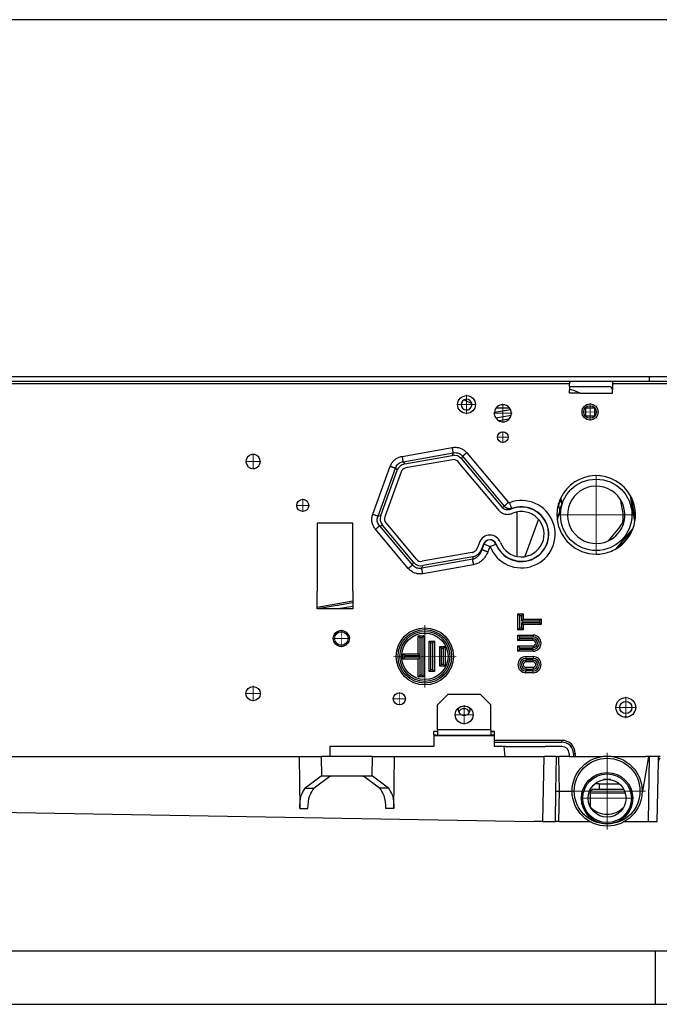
# Model space of a CAD drawing. Header units: inches. Extents: x -7205 to -1528, y -2875 to 5222.
# Tile 60 of 104: x -6176 to -5997, y 2924 to 3200. Entities that reach past the tile are written whole.
import ezdxf

# ---------------------------------------------------------------- set-up
doc = ezdxf.new("R2010")
doc.units = ezdxf.units.IN
doc.linetypes.add('DOT_CENTER', pattern=[14, 12, -1, 0, -1])
doc.layers.add('1', color=7, linetype='Continuous')

msp = doc.modelspace()

# ---------------------------------------------------------------- linework, layer by layer
at = {"color": 7, "linetype": 'Continuous'}
for p, q in [((-6132.68, 3199.58), (-6223.81, 3199.58)), ((-6051.79, 3199.58), (-6132.68, 3199.58)), ((-5932.13, 3199.58), (-6051.79, 3199.58)), ((-6132.68, 3099.58), (-6223.81, 3099.58)), ((-6132.68, 3099.58), (-6223.81, 3099.58)), ((-6051.79, 3099.58), (-6132.68, 3099.58)), ((-6051.79, 3099.58), (-6132.68, 3099.58)), ((-5999.8, 3099.58), (-6051.79, 3099.58)), ((-5999.8, 3099.58), (-6051.79, 3099.58)), ((-5992.4, 3099.58), (-5999.8, 3099.58)), ((-5999.8, 3098.38), (-5999.8, 3099.58)), ((-5992.4, 3099.58), (-5999.8, 3099.58)), ((-6232.15, 3098.38), (-6022.18, 3098.38)), ((-6022.18, 3098.38), (-6010.18, 3098.38)), ((-6022.18, 3098.38), (-6022.18, 3097.58)), ((-6022.18, 3096.88), (-6022.18, 3097.58)), ((-6022.18, 3096.88), (-6011.18, 3096.88)), ((-6022.18, 3096.88), (-6011.18, 3096.88)), ((-6022.18, 3096.88), (-6022.18, 3095.9)), ((-6022.18, 3096.88), (-6011.18, 3096.88)), ((-6022.18, 3096.88), (-6022.18, 3095.9)), ((-6010.18, 3098.38), (-6010.18, 3097.58)), ((-6010.18, 3098.38), (-5999.8, 3098.38)), ((-6010.18, 3097.58), (-6010.18, 3095.97)), ((-5999.8, 3098.38), (-5992.4, 3098.38)), ((-6021.73, 3095.9), (-6022.18, 3095.9)), ((-6022.18, 3095.01), (-6022.18, 3095.9)), ((-6019.19, 3095.01), (-6022.18, 3095.01)), ((-6019.19, 3095.01), (-6020.96, 3095.75)), ((-6019.19, 3095.01), (-6010.18, 3095.01)), ((-6019.19, 3095.01), (-6010.18, 3095.01)), ((-6010.18, 3095.97), (-6010.19, 3096.05)), ((-6010.18, 3095.97), (-6010.19, 3096.05)), ((-6010.18, 3095.97), (-6010.19, 3096.05)), ((-6010.18, 3095.01), (-6010.18, 3095.97)), ((-6010.18, 3095.01), (-6010.18, 3095.97)), ((-6051.54, 3093.07), (-6049.56, 3092.1)), ((-6051.54, 3093.07), (-6049.56, 3092.1)), ((-6051.54, 3093.07), (-6049.56, 3092.1)), ((-6042.73, 3090.88), (-6038.99, 3090.88)), ((-6042.73, 3090.88), (-6038.99, 3090.88)), ((-6042.73, 3090.88), (-6038.99, 3090.88)), ((-6017.64, 3090.93), (-6015.24, 3090.93)), ((-6017.64, 3088.53), (-6017.64, 3090.93)), ((-6015.24, 3090.93), (-6015.24, 3088.53)), ((-6043.24, 3089.66), (-6038.72, 3090.46)), ((-6043.24, 3089.66), (-6038.72, 3090.46)), ((-6043.24, 3089.66), (-6038.72, 3090.46)), ((-6042.86, 3088.05), (-6038.53, 3088.81)), ((-6042.86, 3088.05), (-6038.53, 3088.81)), ((-6015.24, 3088.53), (-6017.64, 3088.53)), ((-6039.16, 3087.69), (-6041.88, 3087.21)), ((-6068.33, 3075.19), (-6055.01, 3077.54)), ((-6054.95, 3076.36), (-6068.03, 3074.05)), ((-6041.84, 3062.09), (-6053.33, 3075.77)), ((-6052.43, 3076.6), (-6040.97, 3062.94)), ((-6075.06, 3060.72), (-6070.43, 3073.43)), ((-6069.36, 3072.94), (-6073.93, 3060.4)), ((-6003.86, 3059.2), (-6005.1, 3066.25)), ((-6024.9, 3062.2), (-6025.24, 3064.14)), ((-6024.9, 3062.2), (-6025.24, 3064.14)), ((-6024.46, 3063.75), (-6024.9, 3062.2)), ((-6024.65, 3065.65), (-6024.46, 3063.75)), ((-6007.98, 3065.28), (-6007.19, 3060.82)), ((-6003.93, 3060.53), (-6004.85, 3065.77)), ((-6003.93, 3060.53), (-6004.85, 3065.77)), ((-6003.93, 3060.53), (-6004.85, 3065.77)), ((-6036.9, 3061.72), (-6036.9, 3049.29)), ((-6024.9, 3062.2), (-6025.64, 3059.58)), ((-6092.9, 3058.58), (-6092.9, 3039.58)), ((-6082.9, 3058.58), (-6092.9, 3058.58)), ((-6092.9, 3058.58), (-6092.9, 3039.58)), ((-6082.9, 3058.58), (-6092.9, 3058.58)), ((-6082.9, 3039.58), (-6082.9, 3058.58)), ((-6082.9, 3039.58), (-6082.9, 3058.58)), ((-6065.89, 3047.65), (-6074.58, 3058.01)), ((-6073.63, 3058.69), (-6065.09, 3048.51)), ((-6030.9, 3059.7), (-6034.7, 3049.24)), ((-6008.06, 3057.56), (-6011.36, 3053.62)), ((-6009.06, 3051.49), (-6004.45, 3056.98)), ((-6047.41, 3053.22), (-6047.93, 3051.81)), ((-6046.3, 3052.72), (-6046.75, 3051.48)), ((-6049.5, 3050.38), (-6063.46, 3047.92)), ((-6049.27, 3049.18), (-6063.31, 3046.71)), ((-6092.9, 3034.58), (-6092.9, 3039.58)), ((-6082.9, 3039.58), (-6082.9, 3034.58)), ((-6082.9, 3036.72), (-6092.9, 3034.95)), ((-6082.9, 3036.72), (-6092.9, 3034.95)), ((-6082.9, 3036.31), (-6092.72, 3034.58)), ((-6082.9, 3034.58), (-6092.9, 3034.58)), ((-6082.9, 3035.29), (-6086.96, 3034.58)), ((-6082.9, 3035.29), (-6086.96, 3034.58)), ((-6036.64, 3028.74), (-6036.64, 3033.24)), ((-6036.64, 3033.24), (-6035.14, 3033.24)), ((-6035.14, 3033.24), (-6035.14, 3031.74)), ((-6035.14, 3031.74), (-6030.14, 3031.74)), ((-6030.14, 3030.24), (-6035.14, 3030.24)), ((-6035.14, 3030.24), (-6035.14, 3028.74)), ((-6030.14, 3031.74), (-6030.14, 3030.24)), ((-6035.14, 3028.74), (-6036.64, 3028.74)), ((-6036.64, 3025.74), (-6036.64, 3027.24)), ((-6036.64, 3027.24), (-6032.39, 3027.24)), ((-6064.53, 3027.06), (-6063.03, 3027.06)), ((-6064.53, 3022.06), (-6064.53, 3027.06)), ((-6063.03, 3027.06), (-6063.03, 3015.56)), ((-6061.53, 3025.56), (-6060.03, 3025.56)), ((-6061.53, 3017.06), (-6061.53, 3025.56)), ((-6060.03, 3025.56), (-6060.03, 3017.06)), ((-6032.39, 3025.74), (-6036.64, 3025.74)), ((-6068.85, 3020.56), (-6068.85, 3022.06)), ((-6068.85, 3022.06), (-6064.53, 3022.06)), ((-6058.53, 3024.06), (-6057.03, 3024.06)), ((-6058.53, 3018.56), (-6058.53, 3024.06)), ((-6057.03, 3024.06), (-6057.03, 3018.56)), ((-6036.64, 3024.24), (-6032.39, 3024.24)), ((-6036.64, 3022.74), (-6036.64, 3024.24)), ((-6032.39, 3022.74), (-6036.64, 3022.74)), ((-6064.53, 3020.56), (-6068.85, 3020.56)), ((-6064.53, 3015.56), (-6064.53, 3020.56)), ((-6034.39, 3021.24), (-6032.39, 3021.24)), ((-6032.39, 3019.74), (-6034.39, 3019.74)), ((-6060.03, 3017.06), (-6061.53, 3017.06)), ((-6057.03, 3018.56), (-6058.53, 3018.56)), ((-6034.39, 3018.24), (-6032.39, 3018.24)), ((-6032.39, 3016.74), (-6034.39, 3016.74)), ((-6063.03, 3015.56), (-6064.53, 3015.56)), ((-6059.2, 3007.76), (-6056.2, 3010.76)), ((-6056.2, 3010.76), (-6047.2, 3010.76)), ((-6047.2, 3010.76), (-6044.2, 3007.76)), ((-6059.2, 3000.75), (-6059.2, 3007.76)), ((-6044.2, 3000.75), (-6044.2, 3007.76)), ((-6059.3, 3000.26), (-6060.2, 3000.26)), ((-6060.2, 2999.42), (-6060.2, 3000.26)), ((-6059.2, 3000.26), (-6059.3, 3000.26)), ((-6059.2, 3000.26), (-6059.3, 3000.26)), ((-6059.2, 3000.75), (-6059.2, 3000.25)), ((-6059.2, 3000.25), (-6059.2, 2999.25)), ((-6044.2, 3000.75), (-6044.2, 3000.25)), ((-6043.2, 3000.26), (-6044.2, 3000.26)), ((-6043.2, 3000.26), (-6044.2, 3000.26)), ((-6044.2, 3000.25), (-6044.2, 2999.25)), ((-6044.2, 3000.25), (-6043.2, 3000.25)), ((-6043.2, 3000.25), (-6043.2, 3000.26)), ((-6043.2, 3000.25), (-6043.2, 3000.26)), ((-6043.2, 2999.25), (-6043.2, 3000.25)), ((-6060.2, 2999.42), (-6060.2, 2999.16)), ((-6060.2, 2999.42), (-6060.2, 2999.16)), ((-6060.2, 2999.16), (-6060.2, 2996.08)), ((-6060.2, 2999.16), (-6043.48, 2999.16)), ((-6060.2, 2999.16), (-6060.2, 2996.08)), ((-6059.2, 2999.25), (-6044.2, 2999.25)), ((-6043.2, 2999.25), (-6044.2, 2999.25)), ((-6043.2, 2999.15), (-6043.2, 2999.25)), ((-6043.2, 2999.15), (-6043.2, 2999.25)), ((-6043.2, 2997.78), (-6043.2, 2999.15)), ((-6043.2, 2997.78), (-6043.2, 2999.15)), ((-6043.2, 2997.28), (-6043.2, 2997.78)), ((-6043.2, 2997.28), (-6043.2, 2997.78)), ((-6043.2, 2996.08), (-6043.2, 2997.28)), ((-6043.2, 2997.28), (-6024.3, 2997.28)), ((-6043.2, 2996.08), (-6043.2, 2997.28)), ((-6060.2, 2996.08), (-6089.3, 2996.08)), ((-6089.3, 2996.08), (-6089.3, 2993.28)), ((-6060.2, 2996.08), (-6089.3, 2996.08)), ((-6089.3, 2996.08), (-6089.3, 2993.28)), ((-6040.46, 2996.08), (-6043.2, 2996.08)), ((-6040.46, 2996.08), (-6043.2, 2996.08)), ((-6040.12, 2996.08), (-6040.46, 2996.08)), ((-6040.21, 2993.28), (-6040.46, 2996.08)), ((-6040.12, 2996.08), (-6040.46, 2996.08)), ((-6040.12, 2996.08), (-6029.04, 2996.08)), ((-6024.3, 2996.08), (-6029.04, 2996.08)), ((-6024.3, 2996.08), (-6029.04, 2996.08)), ((-6269.23, 2993.28), (-6097.9, 2993.28)), ((-6097.9, 2993.28), (-6097.72, 2978.75)), ((-6097.9, 2993.28), (-6091.7, 2993.28)), ((-6077.43, 2993.28), (-6091.7, 2993.28)), ((-6077.43, 2993.28), (-6071.23, 2993.28)), ((-6071.41, 2978.75), (-6071.23, 2993.28)), ((-6071.23, 2993.28), (-6029.33, 2993.28)), ((-6025.83, 2993.28), (-6029.33, 2993.28)), ((-6026, 2983.58), (-6025.83, 2993.28)), ((-6025.83, 2993.28), (-6025.17, 2993.28)), ((-6022.3, 2993.28), (-6025.17, 2993.28)), ((-6022.3, 2994.08), (-6022.3, 2993.28)), ((-6022.3, 2994.08), (-6022.3, 2993.28)), ((-6022.3, 2993.28), (-6013.06, 2993.28)), ((-6021.1, 2994.08), (-6021.1, 2993.28)), ((-6010.27, 2993.28), (-6000.8, 2993.28)), ((-6000.03, 2993.28), (-6001.74, 2983.58)), ((-6000.03, 2993.28), (-6000.8, 2993.28)), ((-6000.03, 2993.28), (-6000.8, 2993.28)), ((-6000.03, 2993.28), (-6000.8, 2993.28)), ((-5999.8, 2993.28), (-6000.03, 2993.28)), ((-5999.8, 2993.28), (-6000.03, 2993.28)), ((-5999.8, 2993.28), (-6000.03, 2993.28)), ((-5997.3, 2993.28), (-5999.8, 2993.28)), ((-5997.3, 2993.28), (-5999.8, 2993.28)), ((-5997.3, 2993.28), (-5999.8, 2993.28)), ((-5997.61, 2975.08), (-5997.32, 2991.8)), ((-5997.32, 2991.8), (-5997.3, 2993.28)), ((-5996.8, 2993.28), (-5997.3, 2993.28)), ((-5996.8, 2993.28), (-5997.3, 2993.28)), ((-6091.73, 2987.78), (-6096.21, 2984.44)), ((-6089.31, 2987.64), (-6093.72, 2984.44)), ((-6091.61, 2987.78), (-6091.73, 2987.78)), ((-6089.08, 2987.78), (-6091.61, 2987.78)), ((-6089.31, 2987.64), (-6089.08, 2987.78)), ((-6080.05, 2987.78), (-6089.08, 2987.78)), ((-6077.52, 2987.78), (-6080.05, 2987.78)), ((-6080.05, 2987.78), (-6079.82, 2987.64)), ((-6075.41, 2984.44), (-6079.82, 2987.64)), ((-6077.4, 2987.78), (-6077.52, 2987.78)), ((-6072.92, 2984.44), (-6077.4, 2987.78)), ((-6010.64, 2986.78), (-6012.69, 2986.78)), ((-6026.15, 2975.08), (-6026, 2983.58)), ((-6026, 2983.58), (-6025, 2983.58)), ((-6025, 2983.58), (-6021.47, 2983.58)), ((-6016.37, 2983.1), (-6016.43, 2979.27)), ((-6015.37, 2984.08), (-6013.91, 2984.08)), ((-6013.89, 2985.58), (-6015.14, 2985.58)), ((-6013.89, 2985.58), (-6015.14, 2985.58)), ((-6013.89, 2985.58), (-6013.91, 2984.08)), ((-6013.91, 2984.08), (-6006.99, 2984.08)), ((-6013.89, 2985.58), (-6008.19, 2985.58)), ((-6001.87, 2983.58), (-6001.74, 2983.58)), ((-6332.08, 2980.31), (-6032.23, 2975.08)), ((-6029.65, 2975.08), (-6032.23, 2975.08)), ((-6029.65, 2975.08), (-6026.15, 2975.08)), ((-6025.15, 2975.08), (-6026.15, 2975.08)), ((-6025.15, 2975.08), (-6016.54, 2975.08)), ((-6006.79, 2975.08), (-6000.11, 2975.08)), ((-6000.11, 2975.08), (-5997.61, 2975.08)), ((-5998.2, 2938.88), (-5998.2, 2923.88)), ((-5998.2, 2938.88), (-5398.2, 2938.88)), ((-5998.2, 2938.88), (-5998.2, 2923.88)), ((-6420.9, 2923.88), (-5998.2, 2923.88)), ((-5998.2, 2923.88), (-5958.1, 2923.88))]:
    msp.add_line(p, q, dxfattribs=at)
at = {"color": 126, "linetype": 'Continuous', "true_color": 0x008060}
for p, q in [((-6022.18, 3097.58), (-6239.86, 3097.58)), ((-5992.4, 3097.58), (-6010.18, 3097.58)), ((-6069.09, 3077.31), (-6055.01, 3079.79)), ((-6068.82, 3075.78), (-6054.75, 3078.27)), ((-6054.75, 3078.27), (-6055.01, 3077.54)), ((-6052.16, 3077.33), (-6052.43, 3076.6)), ((-6052.16, 3077.33), (-6040.46, 3063.38)), ((-6050.98, 3078.32), (-6039.28, 3064.38)), ((-6077.27, 3061.11), (-6072.38, 3074.55)), ((-6068.82, 3075.78), (-6068.33, 3075.19)), ((-6075.82, 3060.58), (-6070.93, 3074.02)), ((-6070.93, 3074.02), (-6070.43, 3073.43)), ((-6040.46, 3063.38), (-6040.97, 3062.94)), ((-6075.82, 3060.58), (-6075.06, 3060.72)), ((-6038.4, 3062.67), (-6038.59, 3062.5)), ((-6075.34, 3057.88), (-6074.58, 3058.01)), ((-6066.15, 3046.92), (-6075.34, 3057.88)), ((-6067.34, 3045.93), (-6076.53, 3056.88)), ((-6046.22, 3052.68), (-6046.77, 3051.16)), ((-6046.3, 3052.72), (-6046.22, 3052.68)), ((-6044.55, 3052.08), (-6046.22, 3052.68)), ((-6044.55, 3052.08), (-6045.1, 3050.56)), ((-6044.45, 3052.09), (-6042.8, 3052.73)), ((-6042.72, 3052.76), (-6042.8, 3052.73)), ((-6046.75, 3051.48), (-6046.77, 3051.16)), ((-6066.15, 3046.92), (-6065.89, 3047.65)), ((-6049.31, 3048.5), (-6063.57, 3045.98)), ((-6063.57, 3045.98), (-6063.31, 3046.71)), ((-6049.04, 3046.98), (-6063.3, 3044.46)), ((-6049.27, 3049.18), (-6049.31, 3048.5)), ((-6036.14, 3029.24), (-6036.14, 3032.74)), ((-6036.14, 3032.74), (-6035.64, 3032.74)), ((-6035.64, 3032.74), (-6035.64, 3031.24)), ((-6035.64, 3031.24), (-6030.64, 3031.24)), ((-6030.64, 3030.74), (-6035.64, 3030.74)), ((-6035.64, 3030.74), (-6035.64, 3029.24)), ((-6030.64, 3031.24), (-6030.64, 3030.74)), ((-6035.64, 3029.24), (-6036.14, 3029.24)), ((-6032.39, 3027.24), (-6032.39, 3026.74)), ((-6064.03, 3021.56), (-6064.03, 3026.56)), ((-6064.03, 3026.56), (-6063.53, 3026.56)), ((-6063.53, 3026.56), (-6063.53, 3016.06)), ((-6061.03, 3025.06), (-6060.53, 3025.06)), ((-6061.03, 3017.56), (-6061.03, 3025.06)), ((-6060.53, 3025.06), (-6060.53, 3017.56)), ((-6036.14, 3026.74), (-6032.39, 3026.74)), ((-6036.14, 3026.24), (-6036.14, 3026.74)), ((-6032.39, 3026.24), (-6036.14, 3026.24)), ((-6032.39, 3025.74), (-6032.39, 3026.24)), ((-6058.03, 3023.56), (-6057.53, 3023.56)), ((-6058.03, 3019.06), (-6058.03, 3023.56)), ((-6057.53, 3023.56), (-6057.53, 3019.06)), ((-6036.14, 3023.74), (-6032.39, 3023.74)), ((-6036.14, 3023.24), (-6036.14, 3023.74)), ((-6032.39, 3023.24), (-6036.14, 3023.24)), ((-6032.39, 3024.24), (-6032.39, 3023.74)), ((-6032.39, 3022.74), (-6032.39, 3023.24)), ((-6068.35, 3021.06), (-6068.35, 3021.56)), ((-6068.35, 3021.56), (-6064.03, 3021.56)), ((-6064.03, 3021.06), (-6068.35, 3021.06)), ((-6064.03, 3016.06), (-6064.03, 3021.06)), ((-6057.53, 3019.06), (-6058.03, 3019.06)), ((-6034.39, 3021.24), (-6034.39, 3020.74)), ((-6034.39, 3020.74), (-6032.39, 3020.74)), ((-6032.39, 3020.24), (-6034.39, 3020.24)), ((-6034.39, 3019.74), (-6034.39, 3020.24)), ((-6032.39, 3021.24), (-6032.39, 3020.74)), ((-6032.39, 3019.74), (-6032.39, 3020.24)), ((-6060.53, 3017.56), (-6061.03, 3017.56)), ((-6034.39, 3018.24), (-6034.39, 3017.74)), ((-6034.39, 3017.74), (-6032.39, 3017.74)), ((-6032.39, 3017.24), (-6034.39, 3017.24)), ((-6034.39, 3016.74), (-6034.39, 3017.24)), ((-6032.39, 3018.24), (-6032.39, 3017.74)), ((-6032.39, 3016.74), (-6032.39, 3017.24)), ((-6063.53, 3016.06), (-6064.03, 3016.06)), ((-6044.2, 3000.75), (-6059.2, 3000.75)), ((-6040.95, 2997.78), (-6043.2, 2997.78)), ((-6040.95, 2997.78), (-6043.2, 2997.78)), ((-6032.21, 2997.78), (-6040.95, 2997.78)), ((-6032.21, 2997.78), (-6040.95, 2997.78)), ((-6028.96, 2997.78), (-6032.21, 2997.78)), ((-6024.3, 2997.78), (-6028.96, 2997.78)), ((-6024.3, 2997.78), (-6028.96, 2997.78)), ((-6024.3, 2997.28), (-6024.3, 2997.78)), ((-6024.3, 2997.28), (-6024.3, 2997.78)), ((-6091.7, 2993.28), (-6091.61, 2987.78)), ((-6077.43, 2993.28), (-6077.52, 2987.78)), ((-6029.65, 2975.08), (-6029.33, 2993.28)), ((-6025, 2983.58), (-6025.17, 2993.28)), ((-6021.1, 2994.08), (-6020.6, 2994.08)), ((-6021.1, 2994.08), (-6020.6, 2994.08)), ((-6020.6, 2994.08), (-6020.6, 2993.28)), ((-6020.6, 2994.08), (-6020.6, 2993.28)), ((-6000.11, 2975.08), (-5999.8, 2993.28)), ((-6096.21, 2984.44), (-6093.72, 2984.44)), ((-6072.92, 2984.44), (-6075.41, 2984.44)), ((-6025.15, 2975.08), (-6025, 2983.58)), ((-6016.21, 2983.61), (-6016.56, 2983.61)), ((-6016.37, 2983.1), (-6006.59, 2983.1)), ((-6097.72, 2978.75), (-6095.44, 2978.75)), ((-6071.41, 2978.75), (-6073.69, 2978.75))]:
    msp.add_line(p, q, dxfattribs=at)
at = {"color": 7, "linetype": 'Continuous'}
for centre, radius in [((-6051.03, 3091.81), 2.5), ((-6051.03, 3091.81), 2.5), ((-6016.44, 3089.73), 2.25), ((-6016.44, 3089.73), 2.25), ((-6016.44, 3089.73), 2.25), ((-6016.44, 3089.73), 1.75), ((-6040.86, 3082.7), 1.5), ((-6014.72, 3060.92), 10), ((-6096.9, 3063.58), 1.7), ((-6096.9, 3063.58), 1.7), ((-6086.1, 3026.3), 2.25), ((-6086.1, 3026.3), 2.25), ((-6086.1, 3026.3), 1.9), ((-6086.1, 3026.3), 1.9), ((-6062.71, 3021.31), 8), ((-6062.71, 3021.31), 6.5), ((-6110.8, 3010.88), 2), ((-6110.8, 3010.88), 2), ((-6069.84, 3009.43), 1.7), ((-6069.84, 3009.43), 1.7), ((-6006.44, 3007.01), 2.75), ((-6006.44, 3007.01), 2.75), ((-6006.44, 3007.01), 1.7), ((-6051.7, 3004.95), 2.5), ((-6011.67, 2983.58), 9.8), ((-6011.67, 2983.58), 9.8), ((-6011.67, 2981.58), 7.2), ((-6011.67, 2981.58), 6.8), ((-6011.67, 2981.58), 5.3)]:
    msp.add_circle(centre, radius, dxfattribs=at)
at = {"color": 126, "linetype": 'Continuous', "true_color": 0x008060}
for centre, radius in [((-6062.71, 3021.31), 7.5), ((-6062.71, 3021.31), 7), ((-6011.67, 2983.58), 9.21)]:
    msp.add_circle(centre, radius, dxfattribs=at)
at = {"color": 7, "linetype": 'Continuous'}
for centre, radius, start, end in [((-6011.18, 3095.88), 1, 10, 90), ((-6011.18, 3095.88), 1, 10, 90), ((-6011.18, 3095.88), 1, 10, 90), ((-6021.73, 3093.9), 2, 67.4668, 90), ((-6051.03, 3091.81), 1.5, 117.4832, 11.4054), ((-6051.03, 3091.81), 1.5, 117.4832, 11.4054), ((-6051.03, 3091.81), 1.5, 117.4832, 11.4054), ((-6051.03, 3091.81), 1.5, 90, 117.4832), ((-6051.03, 3091.81), 1.5, 90, 117.4832), ((-6051.03, 3091.81), 1.5, 90, 117.4832), ((-6051.98, 3092.17), 1, 64, 75.0648), ((-6051.98, 3092.17), 1, 64, 75.0648), ((-6051.98, 3092.17), 1, 64, 75.0648), ((-6051.03, 3091.81), 1.5, 11.4054, 90), ((-6051.03, 3091.81), 1.5, 11.4054, 90), ((-6051.03, 3091.81), 1.5, 11.4054, 90), ((-6040.86, 3089.38), 2.4, 90, 173.2032), ((-6040.86, 3089.38), 2.4, 90, 173.2032), ((-6040.86, 3089.38), 2.4, 346.3725, 90), ((-6040.86, 3089.38), 2.4, 38.6822, 90), ((-6040.86, 3089.38), 2.4, 346.3725, 38.6822), ((-6040.86, 3089.38), 2.4, 173.2032, 213.6275), ((-6040.86, 3089.38), 2.4, 173.2032, 213.6275), ((-6040.86, 3089.38), 2.4, 213.6275, 346.3725), ((-6110.8, 3075.88), 2, 15.4035, 184.5965), ((-6110.8, 3075.88), 2, 15.4035, 184.5965), ((-6054.53, 3074.83), 2.75, 40, 100), ((-6110.8, 3075.88), 2, 184.5965, 270), ((-6110.8, 3075.88), 2, 270, 15.4035), ((-6067.85, 3072.48), 2.75, 100, 160), ((-6054.65, 3074.66), 1.73, 40.1684, 100.169), ((-6067.73, 3072.34), 1.74, 100, 160), ((-6014.72, 3060.92), 11, 29.0034, 154.4968), ((-6014.72, 3060.92), 8.03, 100.0007, 294.7309), ((-6014.72, 3060.92), 8.03, 32.9249, 100.0007), ((-6014.72, 3060.92), 11, 26.1894, 29.0034), ((-6014.72, 3060.92), 11, 26.1894, 29.0034), ((-6014.72, 3060.92), 11, 26.1894, 29.0034), ((-6035.65, 3055.51), 7.58, 201.2154, 112.7665), ((-6014.72, 3060.92), 11, 162.9866, 186.9609), ((-6014.72, 3060.92), 11, 162.9866, 186.9609), ((-6014.72, 3060.92), 11, 154.4968, 162.9821), ((-6014.72, 3060.92), 11, 154.4968, 162.9821), ((-6014.72, 3060.92), 11, 154.4968, 162.9821), ((-6014.72, 3060.92), 10.85, 155.8263, 164.5743), ((-6014.72, 3060.92), 8.03, 294.7309, 32.9249), ((-6014.72, 3060.92), 10.85, 23.1994, 26.5582), ((-6014.72, 3060.92), 11, 355.5087, 26.1894), ((-6072.48, 3059.78), 2.75, 160, 220), ((-6072.3, 3059.81), 1.74, 160, 220), ((-6035.65, 3055.51), 6.34, 200.7496, 112.3095), ((-6011.13, 3060.12), 4, 320.0573, 10), ((-6014.72, 3060.92), 10.85, 353.4418, 357.053), ((-6002.45, 3060.79), 1.5, 190, 209.5236), ((-6002.45, 3060.79), 1.5, 190, 209.5236), ((-6002.45, 3060.79), 1.5, 190, 209.5236), ((-6014.72, 3060.92), 11, 186.9538, 226.8715), ((-6014.72, 3060.92), 11, 186.9538, 226.8715), ((-6014.72, 3060.92), 11, 339.0022, 350.9966), ((-6014.72, 3060.92), 11, 350.9966, 355.5087), ((-6014.72, 3060.92), 11, 350.9966, 355.5087), ((-6014.72, 3060.92), 11, 350.9966, 355.5087), ((-6044.49, 3052.16), 3.11, 20.7514, 160), ((-6014.72, 3060.92), 11, 300.9975, 339.0022), ((-6014.72, 3060.92), 11, 300.9975, 339.0022), ((-6014.72, 3060.92), 11, 300.9975, 339.0022), ((-6014.72, 3060.92), 10.85, 303.4429, 336.5568), ((-6044.5, 3052.07), 1.91, 21.2169, 160.1862), ((-6014.72, 3060.92), 11, 226.8742, 270), ((-6014.72, 3060.92), 11, 226.8742, 270), ((-6014.72, 3060.92), 11, 226.8742, 270), ((-6014.72, 3060.92), 11, 270, 280), ((-6014.72, 3060.92), 11, 270, 280), ((-6014.72, 3060.92), 11, 270, 280), ((-6014.72, 3060.92), 11, 280, 300.9975), ((-6063.78, 3049.42), 2.75, 220, 280), ((-6063.76, 3049.62), 1.73, 219.831, 279.8316), ((-6032.39, 3024.99), 2.25, 270, 90), ((-6032.39, 3024.99), 0.75, 270, 90), ((-6034.39, 3018.99), 2.25, 90, 270), ((-6034.39, 3018.99), 0.75, 90, 270), ((-6032.39, 3018.99), 2.25, 270, 90), ((-6032.39, 3018.99), 0.75, 270, 90), ((-6051.7, 3006.45), 1.7, 167.4291, 12.5709), ((-6051.7, 3004.95), 1.7, 26.179, 153.821), ((-6055.51, 3023.94), 23.98, 260.8958, 261.135), ((-6055.5, 3023.97), 25, 259.1609, 261.486), ((-6043.48, 2996.16), 3, 84.8094, 90), ((-6024.3, 2994.08), 3.2, 0, 90), ((-6024.3, 2994.08), 2, 0, 90), ((-6024.3, 2994.08), 2, 0, 90), ((-5995.82, 2991.78), 1.5, 130.7829, 179), ((-6015.37, 2983.08), 1, 90, 179), ((-6011.67, 2983.58), 6.5, 224.3037, 270), ((-6011.67, 2983.58), 6.5, 270, 315.6963)]:
    msp.add_arc(centre, radius, start, end, dxfattribs=at)
at = {"color": 126, "linetype": 'Continuous', "true_color": 0x008060}
for centre, radius, start, end in [((-6035.65, 3055.51), 9.44, 201.2157, 110.8741), ((-6035.65, 3055.51), 7.67, 201.2191, 111.0079), ((-6014.72, 3060.92), 10.19, 163.0958, 169.9164), ((-6044.5, 3052.07), 1.82, 21.2169, 160.3957), ((-6032.39, 3024.99), 1.75, 270, 90), ((-6032.39, 3024.99), 1.25, 270, 90), ((-6034.39, 3018.99), 1.75, 90, 270), ((-6034.39, 3018.99), 1.25, 90, 270), ((-6032.39, 3018.99), 1.75, 270, 90), ((-6032.39, 3018.99), 1.25, 270, 90), ((-6024.3, 2994.08), 3.7, 0, 90), ((-6024.3, 2994.08), 3.7, 0, 90)]:
    msp.add_arc(centre, radius, start, end, dxfattribs=at)
for points in [[(-6055.01, 3079.79), (-6054.86, 3079.81), (-6054.71, 3079.83), (-6053.74, 3079.83), (-6052.79, 3079.61), (-6051.93, 3079.17), (-6051.19, 3078.55), (-6051.08, 3078.44), (-6050.98, 3078.32)], [(-6054.75, 3078.27), (-6054.77, 3078.41), (-6054.8, 3078.55), (-6054.82, 3078.7), (-6054.86, 3078.91), (-6054.9, 3079.14), (-6054.93, 3079.34), (-6054.97, 3079.56), (-6055.01, 3079.79)], [(-6072.38, 3074.55), (-6072.33, 3074.69), (-6072.27, 3074.83), (-6071.78, 3075.67), (-6071.12, 3076.38), (-6070.3, 3076.91), (-6069.4, 3077.24), (-6069.25, 3077.28), (-6069.09, 3077.31)], [(-6069.09, 3077.31), (-6069.05, 3077.05), (-6069.01, 3076.85), (-6068.97, 3076.61), (-6068.94, 3076.43), (-6068.9, 3076.22), (-6068.87, 3076.07), (-6068.84, 3075.9), (-6068.82, 3075.78)], [(-6054.75, 3078.27), (-6054.64, 3078.29), (-6054.54, 3078.31), (-6053.91, 3078.34), (-6053.3, 3078.21), (-6052.75, 3077.92), (-6052.29, 3077.49), (-6052.23, 3077.41), (-6052.16, 3077.33)], [(-6050.98, 3078.32), (-6051.16, 3078.17), (-6051.33, 3078.02), (-6051.5, 3077.88), (-6051.66, 3077.75), (-6051.82, 3077.61), (-6051.94, 3077.51), (-6052.05, 3077.42), (-6052.16, 3077.33)], [(-6072.38, 3074.55), (-6072.17, 3074.47), (-6071.95, 3074.39), (-6071.72, 3074.3), (-6071.55, 3074.24), (-6071.39, 3074.18), (-6071.2, 3074.11), (-6071.05, 3074.06), (-6070.93, 3074.02)], [(-6070.93, 3074.02), (-6070.9, 3074.12), (-6070.87, 3074.21), (-6070.58, 3074.78), (-6070.16, 3075.24), (-6069.63, 3075.57), (-6069.03, 3075.76), (-6068.93, 3075.77), (-6068.82, 3075.78)], [(-6039.28, 3064.38), (-6039.44, 3064.24), (-6039.63, 3064.08), (-6039.82, 3063.92), (-6039.96, 3063.8), (-6040.11, 3063.68), (-6040.24, 3063.56), (-6040.35, 3063.47), (-6040.46, 3063.38)], [(-6038.4, 3062.67), (-6038.64, 3062.61), (-6038.9, 3062.6), (-6039.06, 3062.61), (-6039.25, 3062.64), (-6039.45, 3062.69), (-6039.69, 3062.78), (-6039.88, 3062.88), (-6040.01, 3062.96), (-6040.19, 3063.11), (-6040.33, 3063.24), (-6040.42, 3063.33), (-6040.46, 3063.38)], [(-6039.02, 3064.33), (-6039.09, 3064.31), (-6039.16, 3064.31), (-6039.23, 3064.33), (-6039.28, 3064.38)], [(-6076.53, 3056.88), (-6076.63, 3057), (-6076.72, 3057.13), (-6077.2, 3057.96), (-6077.48, 3058.9), (-6077.53, 3059.86), (-6077.37, 3060.82), (-6077.32, 3060.96), (-6077.27, 3061.11)], [(-6077.27, 3061.11), (-6077.06, 3061.03), (-6076.84, 3060.95), (-6076.61, 3060.87), (-6076.44, 3060.81), (-6076.26, 3060.74), (-6076.09, 3060.68), (-6075.96, 3060.63), (-6075.82, 3060.58)], [(-6075.34, 3057.88), (-6075.41, 3057.95), (-6075.48, 3058.03), (-6075.83, 3058.56), (-6076.02, 3059.15), (-6076.04, 3059.78), (-6075.9, 3060.39), (-6075.86, 3060.49), (-6075.82, 3060.58)], [(-6076.53, 3056.88), (-6076.37, 3057.01), (-6076.18, 3057.18), (-6076.01, 3057.32), (-6075.85, 3057.45), (-6075.7, 3057.58), (-6075.56, 3057.69), (-6075.43, 3057.8), (-6075.34, 3057.88)], [(-6044.45, 3052.09), (-6044.47, 3052.11), (-6044.5, 3052.12), (-6044.53, 3052.11), (-6044.55, 3052.08)], [(-6046.77, 3051.16), (-6046.92, 3050.76), (-6047.16, 3050.26), (-6047.45, 3049.8), (-6047.72, 3049.47), (-6048.01, 3049.18), (-6048.45, 3048.85), (-6048.83, 3048.65), (-6049.31, 3048.5)], [(-6045.1, 3050.56), (-6045.32, 3050.04), (-6045.7, 3049.34), (-6046.04, 3048.86), (-6046.57, 3048.27), (-6047.05, 3047.86), (-6047.7, 3047.44), (-6048.27, 3047.19), (-6049.04, 3046.98)], [(-6045.1, 3050.56), (-6045.4, 3050.66), (-6045.68, 3050.77), (-6045.9, 3050.84), (-6046.07, 3050.91), (-6046.19, 3050.95), (-6046.4, 3051.03), (-6046.57, 3051.09), (-6046.67, 3051.13), (-6046.74, 3051.15), (-6046.77, 3051.16)], [(-6067.34, 3045.93), (-6067.16, 3046.08), (-6066.99, 3046.23), (-6066.8, 3046.38), (-6066.66, 3046.5), (-6066.49, 3046.64), (-6066.37, 3046.74), (-6066.25, 3046.84), (-6066.15, 3046.92)], [(-6063.57, 3045.98), (-6063.67, 3045.96), (-6063.77, 3045.94), (-6064.4, 3045.91), (-6065.01, 3046.04), (-6065.57, 3046.33), (-6066.03, 3046.76), (-6066.09, 3046.84), (-6066.15, 3046.92)], [(-6049.04, 3046.98), (-6049.09, 3047.23), (-6049.12, 3047.43), (-6049.16, 3047.65), (-6049.2, 3047.85), (-6049.24, 3048.06), (-6049.26, 3048.22), (-6049.29, 3048.38), (-6049.31, 3048.5)], [(-6063.3, 3044.46), (-6063.46, 3044.44), (-6063.61, 3044.42), (-6064.58, 3044.42), (-6065.52, 3044.64), (-6066.39, 3045.08), (-6067.13, 3045.7), (-6067.24, 3045.81), (-6067.34, 3045.93)], [(-6063.3, 3044.46), (-6063.34, 3044.66), (-6063.38, 3044.91), (-6063.42, 3045.13), (-6063.46, 3045.34), (-6063.49, 3045.53), (-6063.52, 3045.7), (-6063.55, 3045.87), (-6063.57, 3045.98)]]:
    msp.add_spline(points, degree=3, dxfattribs=at)
at = {"color": 7, "linetype": 'Continuous'}
for points in [[(-6039.02, 3064.33), (-6038.73, 3063.57), (-6038.51, 3062.98), (-6038.4, 3062.67)], [(-6041.84, 3062.09), (-6041.48, 3061.73), (-6041.05, 3061.44), (-6040.58, 3061.24), (-6040.08, 3061.11), (-6039.57, 3061.07), (-6039.05, 3061.1), (-6038.55, 3061.2), (-6038.06, 3061.37)], [(-6038.59, 3062.5), (-6038.89, 3062.39), (-6039.21, 3062.32), (-6039.53, 3062.3), (-6039.86, 3062.33), (-6040.17, 3062.41), (-6040.47, 3062.54), (-6040.74, 3062.72), (-6040.97, 3062.94)], [(-6049.5, 3050.38), (-6049.25, 3050.45), (-6049.01, 3050.55), (-6048.77, 3050.68), (-6048.56, 3050.85), (-6048.36, 3051.06), (-6048.19, 3051.29), (-6048.04, 3051.54), (-6047.93, 3051.81)], [(-6049.27, 3049.18), (-6048.87, 3049.29), (-6048.48, 3049.45), (-6048.11, 3049.67), (-6047.76, 3049.94), (-6047.45, 3050.27), (-6047.18, 3050.63), (-6046.94, 3051.04), (-6046.75, 3051.48)], [(-6036.64, 3033.24), (-6036.58, 3033.18), (-6036.46, 3033.06), (-6036.39, 3032.99), (-6036.31, 3032.91), (-6036.22, 3032.82), (-6036.14, 3032.74)], [(-6035.14, 3033.24), (-6035.2, 3033.18), (-6035.31, 3033.06), (-6035.39, 3032.99), (-6035.47, 3032.91), (-6035.55, 3032.82), (-6035.64, 3032.74)], [(-6035.14, 3031.74), (-6035.2, 3031.68), (-6035.31, 3031.56), (-6035.39, 3031.49), (-6035.47, 3031.41), (-6035.55, 3031.32), (-6035.64, 3031.24)], [(-6035.14, 3030.24), (-6035.2, 3030.3), (-6035.31, 3030.41), (-6035.39, 3030.49), (-6035.47, 3030.57), (-6035.55, 3030.65), (-6035.64, 3030.74)], [(-6030.14, 3031.74), (-6030.2, 3031.68), (-6030.31, 3031.56), (-6030.39, 3031.49), (-6030.47, 3031.41), (-6030.55, 3031.32), (-6030.64, 3031.24)], [(-6030.14, 3030.24), (-6030.2, 3030.3), (-6030.31, 3030.41), (-6030.39, 3030.49), (-6030.47, 3030.57), (-6030.55, 3030.65), (-6030.64, 3030.74)], [(-6036.64, 3028.74), (-6036.58, 3028.8), (-6036.46, 3028.91), (-6036.39, 3028.99), (-6036.31, 3029.07), (-6036.22, 3029.15), (-6036.14, 3029.24)], [(-6036.64, 3027.24), (-6036.58, 3027.18), (-6036.46, 3027.06), (-6036.39, 3026.99), (-6036.31, 3026.91), (-6036.22, 3026.82), (-6036.14, 3026.74)], [(-6035.14, 3028.74), (-6035.2, 3028.8), (-6035.31, 3028.91), (-6035.39, 3028.99), (-6035.47, 3029.07), (-6035.55, 3029.15), (-6035.64, 3029.24)], [(-6064.53, 3027.06), (-6064.47, 3027), (-6064.36, 3026.88), (-6064.28, 3026.81), (-6064.2, 3026.73), (-6064.11, 3026.64), (-6064.03, 3026.56)], [(-6063.03, 3027.06), (-6063.09, 3027), (-6063.2, 3026.88), (-6063.28, 3026.81), (-6063.36, 3026.73), (-6063.44, 3026.64), (-6063.53, 3026.56)], [(-6061.53, 3025.56), (-6061.47, 3025.5), (-6061.36, 3025.38), (-6061.28, 3025.31), (-6061.2, 3025.23), (-6061.11, 3025.14), (-6061.03, 3025.06)], [(-6060.03, 3025.56), (-6060.09, 3025.5), (-6060.2, 3025.38), (-6060.28, 3025.31), (-6060.36, 3025.23), (-6060.44, 3025.14), (-6060.53, 3025.06)], [(-6036.64, 3025.74), (-6036.58, 3025.8), (-6036.46, 3025.91), (-6036.39, 3025.99), (-6036.31, 3026.07), (-6036.22, 3026.15), (-6036.14, 3026.24)], [(-6068.85, 3022.06), (-6068.79, 3022), (-6068.68, 3021.88), (-6068.6, 3021.81), (-6068.52, 3021.73), (-6068.44, 3021.64), (-6068.35, 3021.56)], [(-6064.53, 3022.06), (-6064.47, 3022), (-6064.36, 3021.88), (-6064.28, 3021.81), (-6064.2, 3021.73), (-6064.11, 3021.64), (-6064.03, 3021.56)], [(-6058.53, 3024.06), (-6058.47, 3024), (-6058.36, 3023.88), (-6058.28, 3023.81), (-6058.2, 3023.73), (-6058.11, 3023.64), (-6058.03, 3023.56)], [(-6057.03, 3024.06), (-6057.09, 3024), (-6057.2, 3023.88), (-6057.28, 3023.81), (-6057.36, 3023.73), (-6057.44, 3023.64), (-6057.53, 3023.56)], [(-6036.64, 3024.24), (-6036.58, 3024.18), (-6036.46, 3024.06), (-6036.39, 3023.99), (-6036.31, 3023.91), (-6036.22, 3023.82), (-6036.14, 3023.74)], [(-6036.64, 3022.74), (-6036.58, 3022.8), (-6036.46, 3022.91), (-6036.39, 3022.99), (-6036.31, 3023.07), (-6036.22, 3023.15), (-6036.14, 3023.24)], [(-6068.85, 3020.56), (-6068.79, 3020.62), (-6068.68, 3020.73), (-6068.6, 3020.81), (-6068.52, 3020.89), (-6068.44, 3020.97), (-6068.35, 3021.06)], [(-6064.53, 3020.56), (-6064.47, 3020.62), (-6064.36, 3020.73), (-6064.28, 3020.81), (-6064.2, 3020.89), (-6064.11, 3020.97), (-6064.03, 3021.06)], [(-6058.53, 3018.56), (-6058.47, 3018.62), (-6058.36, 3018.73), (-6058.28, 3018.81), (-6058.2, 3018.89), (-6058.11, 3018.97), (-6058.03, 3019.06)], [(-6057.03, 3018.56), (-6057.09, 3018.62), (-6057.2, 3018.73), (-6057.28, 3018.81), (-6057.36, 3018.89), (-6057.44, 3018.97), (-6057.53, 3019.06)], [(-6061.53, 3017.06), (-6061.47, 3017.12), (-6061.36, 3017.23), (-6061.28, 3017.31), (-6061.2, 3017.39), (-6061.11, 3017.47), (-6061.03, 3017.56)], [(-6060.03, 3017.06), (-6060.09, 3017.12), (-6060.2, 3017.23), (-6060.28, 3017.31), (-6060.36, 3017.39), (-6060.44, 3017.47), (-6060.53, 3017.56)], [(-6064.53, 3015.56), (-6064.47, 3015.62), (-6064.36, 3015.73), (-6064.28, 3015.81), (-6064.2, 3015.89), (-6064.11, 3015.97), (-6064.03, 3016.06)], [(-6063.03, 3015.56), (-6063.09, 3015.62), (-6063.2, 3015.73), (-6063.28, 3015.81), (-6063.36, 3015.89), (-6063.44, 3015.97), (-6063.53, 3016.06)], [(-6097.72, 2978.75), (-6097.32, 2982.34), (-6096.21, 2984.44)], [(-6095.44, 2978.75), (-6094.91, 2982.34), (-6093.72, 2984.44)], [(-6075.41, 2984.44), (-6074.22, 2982.34), (-6073.69, 2978.75)], [(-6072.92, 2984.44), (-6071.81, 2982.34), (-6071.41, 2978.75)]]:
    msp.add_spline(points, degree=3, dxfattribs=at)
at = {"layer": '1', "color": 7, "linetype": 'Continuous'}
msp.add_line((-6554.95, 2938.88), (-5998.2, 2938.88), dxfattribs=at)
at = {"layer": '1', "color": 30, "linetype": 'DOT_CENTER', "true_color": 0xff8000, "const_width": 0.25}
for points in [[(-6051.03, 3094.56), (-6051.03, 3089.06)], [(-6051.03, 3094.56), (-6051.03, 3089.06)], [(-6048.28, 3091.81), (-6053.78, 3091.81)], [(-6048.28, 3091.81), (-6053.78, 3091.81)], [(-6040.86, 3092.02), (-6040.86, 3086.74)], [(-6016.44, 3092.21), (-6016.44, 3087.26)], [(-6016.44, 3092.21), (-6016.44, 3087.26)], [(-6038.22, 3089.38), (-6043.5, 3089.38)], [(-6013.96, 3089.73), (-6018.91, 3089.73)], [(-6013.96, 3089.73), (-6018.91, 3089.73)], [(-6039.21, 3082.7), (-6042.51, 3082.7)], [(-6040.86, 3084.35), (-6040.86, 3081.05)], [(-6110.8, 3078.08), (-6110.8, 3073.68)], [(-6108.6, 3075.88), (-6113, 3075.88)], [(-6014.72, 3071.92), (-6014.72, 3049.92)], [(-6095.03, 3063.58), (-6098.77, 3063.58)], [(-6095.03, 3063.58), (-6098.77, 3063.58)], [(-6096.9, 3065.45), (-6096.9, 3061.71)], [(-6096.9, 3065.45), (-6096.9, 3061.71)], [(-6003.72, 3060.92), (-6025.72, 3060.92)], [(-6062.71, 3030.11), (-6062.71, 3012.51)], [(-6086.1, 3028.78), (-6086.1, 3023.83)], [(-6086.1, 3028.78), (-6086.1, 3023.83)], [(-6083.62, 3026.3), (-6088.57, 3026.3)], [(-6083.62, 3026.3), (-6088.57, 3026.3)], [(-6053.91, 3021.31), (-6071.51, 3021.31)], [(-6108.6, 3010.88), (-6113, 3010.88)], [(-6108.6, 3010.88), (-6113, 3010.88)], [(-6110.8, 3013.08), (-6110.8, 3008.68)], [(-6110.8, 3013.08), (-6110.8, 3008.68)], [(-6069.84, 3011.3), (-6069.84, 3007.56)], [(-6069.84, 3011.3), (-6069.84, 3007.56)], [(-6067.97, 3009.43), (-6071.71, 3009.43)], [(-6067.97, 3009.43), (-6071.71, 3009.43)], [(-6006.44, 3010.03), (-6006.44, 3003.98)], [(-6006.44, 3010.03), (-6006.44, 3003.98)], [(-6006.44, 3008.88), (-6006.44, 3005.14)], [(-6051.7, 3007.7), (-6051.7, 3002.2)], [(-6003.41, 3007.01), (-6009.46, 3007.01)], [(-6003.41, 3007.01), (-6009.46, 3007.01)], [(-6004.57, 3007.01), (-6008.31, 3007.01)], [(-6048.95, 3004.95), (-6054.45, 3004.95)], [(-6011.67, 2994.36), (-6011.67, 2972.8)], [(-6011.67, 2989.06), (-6011.67, 2974.1)], [(-6000.89, 2983.58), (-6022.45, 2983.58)], [(-6004.19, 2981.58), (-6019.15, 2981.58)]]:
    msp.add_lwpolyline(points, dxfattribs=at)

doc.saveas('drawing.dxf')
